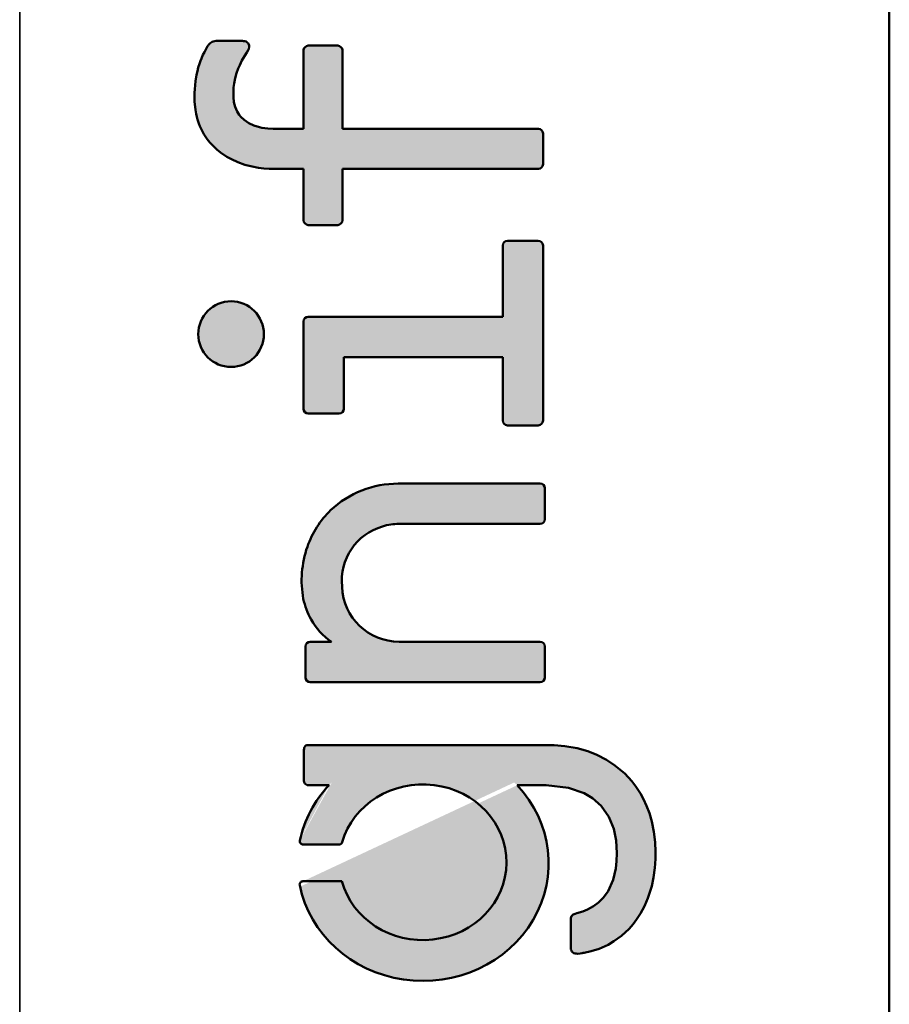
# Model space of a CAD drawing. Header units: millimetres. Extents: x 0 to 841, y 0 to 590.
# Tile 4 of 22: x 0 to 20, y 234 to 256. Entities that reach past the tile are written whole.
import ezdxf

# ---------------------------------------------------------------- set-up
doc = ezdxf.new("R2010")
doc.units = ezdxf.units.MM
doc.layers.get('0').update_dxf_attribs({"lineweight": 25})
doc.layers.add('Hatch', color=7, linetype='Continuous', lineweight=9, true_color=0x1e1e47)
doc.layers.add('Sketch Geometry(ISO)', color=7, linetype='Continuous', lineweight=50)

# ---------------------------------------------------------------- blocks, each defined once
blk = doc.blocks.new('Borders A1')
at = {"layer": 'Hatch'}
h = blk.add_hatch(color=256, dxfattribs=at)
edge = h.paths.add_edge_path()
edge.add_line((6.867011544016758, 252.901149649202), (6.184751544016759, 252.901149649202))
edge.add_line((6.184751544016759, 252.901149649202), (6.14147673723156, 252.90157602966))
edge.add_line((6.14147673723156, 252.90157602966), (6.093137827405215, 252.90305941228))
edge.add_line((6.093137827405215, 252.90305941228), (5.973057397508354, 252.9113551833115))
edge.add_line((5.973057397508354, 252.9113551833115), (5.857059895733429, 252.9257015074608))
edge.add_line((5.85705989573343, 252.9257015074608), (5.711881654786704, 252.9527645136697))
edge.add_line((5.711881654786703, 252.9527645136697), (5.548963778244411, 252.9960617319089))
edge.add_line((5.548963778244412, 252.9960617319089), (5.393660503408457, 253.0515466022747))
edge.add_line((5.393660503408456, 253.0515466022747), (5.251223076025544, 253.116591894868))
edge.add_line((5.251223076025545, 253.116591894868), (5.147482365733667, 253.1740457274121))
edge.add_line((5.147482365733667, 253.1740457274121), (5.005241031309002, 253.2698270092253))
edge.add_line((5.005241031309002, 253.2698270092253), (4.919154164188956, 253.3397143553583))
edge.add_line((4.919154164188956, 253.3397143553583), (4.83862417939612, 253.415551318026))
edge.add_line((4.83862417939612, 253.415551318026), (4.765226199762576, 253.4959196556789))
edge.add_line((4.765226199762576, 253.4959196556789), (4.706397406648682, 253.5704098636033))
edge.add_line((4.706397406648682, 253.5704098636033), (4.646818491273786, 253.6581041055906))
edge.add_line((4.646818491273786, 253.6581041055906), (4.631852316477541, 253.6825992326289))
edge.add_line((4.63185231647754, 253.6825992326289), (4.607751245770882, 253.7246129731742))
edge.add_line((4.607751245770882, 253.7246129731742), (4.585045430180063, 253.7675798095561))
edge.add_line((4.585045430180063, 253.7675798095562), (4.56355243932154, 253.8119180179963))
edge.add_line((4.56355243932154, 253.8119180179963), (4.542176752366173, 253.8603881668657))
edge.add_line((4.542176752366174, 253.8603881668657), (4.517928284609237, 253.9222052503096))
edge.add_line((4.517928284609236, 253.9222052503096), (4.502620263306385, 253.9661610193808))
edge.add_line((4.502620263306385, 253.9661610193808), (4.489182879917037, 254.0089392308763))
edge.add_line((4.489182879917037, 254.0089392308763), (4.473323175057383, 254.0662661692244))
edge.add_line((4.473323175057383, 254.0662661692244), (4.45649320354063, 254.1392479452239))
edge.add_line((4.456493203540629, 254.1392479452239), (4.448712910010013, 254.1796346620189))
edge.add_line((4.448712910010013, 254.1796346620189), (4.441163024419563, 254.2253472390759))
edge.add_line((4.441163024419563, 254.225347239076), (4.432305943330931, 254.2932461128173))
edge.add_line((4.432305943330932, 254.2932461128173), (4.427406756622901, 254.3444690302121))
edge.add_line((4.427406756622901, 254.3444690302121), (4.423265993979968, 254.41007900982))
edge.add_line((4.423265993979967, 254.41007900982), (4.421379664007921, 254.5239228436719))
edge.add_line((4.421379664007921, 254.5239228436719), (4.422977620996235, 254.6088814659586))
edge.add_line((4.422977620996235, 254.6088814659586), (4.426700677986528, 254.692351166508))
edge.add_line((4.426700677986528, 254.692351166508), (4.43334220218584, 254.7814630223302))
edge.add_line((4.43334220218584, 254.7814630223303), (4.442533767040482, 254.866201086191))
edge.add_line((4.442533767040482, 254.866201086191), (4.466152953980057, 255.0134084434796))
edge.add_line((4.466152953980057, 255.0134084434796), (4.483913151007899, 255.0947937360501))
edge.add_line((4.483913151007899, 255.0947937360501), (4.505218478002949, 255.1756097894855))
edge.add_line((4.505218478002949, 255.1756097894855), (4.529862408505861, 255.254745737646))
edge.add_line((4.52986240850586, 255.254745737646), (4.554697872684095, 255.3241226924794))
edge.add_line((4.554697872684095, 255.3241226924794), (4.575412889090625, 255.3762675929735))
edge.add_line((4.575412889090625, 255.3762675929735), (4.610462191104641, 255.4558197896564))
edge.add_line((4.610462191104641, 255.4558197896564), (4.640767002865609, 255.5179946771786))
edge.add_line((4.640767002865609, 255.5179946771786), (4.665641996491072, 255.5655209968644))
edge.add_line((4.665641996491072, 255.5655209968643), (4.69891741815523, 255.6251619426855))
edge.add_line((4.698917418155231, 255.6251619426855), (4.71472050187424, 255.6521633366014))
edge.add_line((4.714720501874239, 255.6521633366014), (4.725364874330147, 255.6687508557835))
edge.add_line((4.725364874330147, 255.6687508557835), (4.737414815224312, 255.684571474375))
edge.add_line((4.737414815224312, 255.684571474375), (4.753885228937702, 255.7038645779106))
edge.add_line((4.753885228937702, 255.7038645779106), (4.772697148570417, 255.7223181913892))
edge.add_line((4.772697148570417, 255.7223181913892), (4.791996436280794, 255.7372280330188))
edge.add_line((4.791996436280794, 255.7372280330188), (4.813631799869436, 255.7495012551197))
edge.add_line((4.813631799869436, 255.7495012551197), (4.841753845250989, 255.7597747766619))
edge.add_line((4.841753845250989, 255.7597747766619), (4.90242269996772, 255.7685088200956))
edge.add_line((4.90242269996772, 255.7685088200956), (4.939331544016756, 255.769359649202))
edge.add_line((4.939331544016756, 255.769359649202), (5.494001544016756, 255.769359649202))
edge.add_line((5.494001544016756, 255.769359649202), (5.522160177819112, 255.7677191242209))
edge.add_line((5.522160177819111, 255.7677191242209), (5.549321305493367, 255.7625827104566))
edge.add_line((5.549321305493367, 255.7625827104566), (5.575050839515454, 255.7535486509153))
edge.add_line((5.575050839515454, 255.7535486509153), (5.602581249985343, 255.7372129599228))
edge.add_line((5.602581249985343, 255.7372129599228), (5.621856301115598, 255.7184667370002))
edge.add_line((5.621856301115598, 255.7184667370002), (5.632482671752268, 255.7026209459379))
edge.add_line((5.632482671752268, 255.7026209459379), (5.644050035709, 255.6690888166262))
edge.add_line((5.644050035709, 255.6690888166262), (5.645521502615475, 255.6346726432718))
edge.add_line((5.645521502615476, 255.6346726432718), (5.638927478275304, 255.5944741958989))
edge.add_line((5.638927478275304, 255.5944741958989), (5.626988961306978, 255.566247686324))
edge.add_line((5.626988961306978, 255.566247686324), (5.593876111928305, 255.5140606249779))
edge.add_line((5.593876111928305, 255.5140606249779), (5.538706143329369, 255.4252171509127))
edge.add_line((5.538706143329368, 255.4252171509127), (5.483202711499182, 255.32775287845))
edge.add_line((5.483202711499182, 255.32775287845), (5.433937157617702, 255.2303757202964))
edge.add_line((5.433937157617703, 255.2303757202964), (5.400278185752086, 255.1542323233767))
edge.add_line((5.400278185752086, 255.1542323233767), (5.359948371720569, 255.0446483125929))
edge.add_line((5.359948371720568, 255.0446483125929), (5.328724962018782, 254.9319864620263))
edge.add_line((5.328724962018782, 254.9319864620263), (5.307312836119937, 254.8182585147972))
edge.add_line((5.307312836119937, 254.8182585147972), (5.296637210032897, 254.7257166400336))
edge.add_line((5.296637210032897, 254.7257166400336), (5.291926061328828, 254.6525774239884))
edge.add_line((5.291926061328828, 254.6525774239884), (5.291222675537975, 254.5111502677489))
edge.add_line((5.291222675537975, 254.5111502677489), (5.303896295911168, 254.4001222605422))
edge.add_line((5.303896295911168, 254.4001222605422), (5.332584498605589, 254.2896203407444))
edge.add_line((5.33258449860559, 254.2896203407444), (5.375009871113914, 254.1918988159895))
edge.add_line((5.375009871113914, 254.1918988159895), (5.424574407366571, 254.1131871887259))
edge.add_line((5.424574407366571, 254.1131871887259), (5.462131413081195, 254.0669158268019))
edge.add_line((5.462131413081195, 254.0669158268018), (5.530031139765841, 254.0011629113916))
edge.add_line((5.530031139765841, 254.0011629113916), (5.640635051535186, 253.9252031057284))
edge.add_line((5.640635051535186, 253.9252031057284), (5.749356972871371, 253.8745396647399))
edge.add_line((5.749356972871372, 253.8745396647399), (5.875380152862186, 253.8359627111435))
edge.add_line((5.875380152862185, 253.8359627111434), (5.930622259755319, 253.824347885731))
edge.add_line((5.930622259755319, 253.824347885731), (5.994476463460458, 253.8143000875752))
edge.add_line((5.994476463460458, 253.8143000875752), (6.063739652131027, 253.8070589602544))
edge.add_line((6.063739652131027, 253.8070589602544), (6.184751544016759, 253.802409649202))
edge.add_line((6.184751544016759, 253.802409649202), (6.867011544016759, 253.802409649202))
edge.add_line((6.867011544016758, 253.802409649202), (6.867011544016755, 255.559539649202))
edge.add_arc((6.972011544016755, 255.559539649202), 0.105, 90, 180, ccw=False)
edge.add_line((6.972011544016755, 255.664539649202), (7.63069154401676, 255.664539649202))
edge.add_arc((7.63069154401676, 255.559539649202), 0.105, 0, 90, ccw=False)
edge.add_line((7.735691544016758, 255.559539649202), (7.735691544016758, 253.802409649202))
edge.add_line((7.735691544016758, 253.802409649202), (12.12985154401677, 253.802409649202))
edge.add_arc((12.12985154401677, 253.697409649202), 0.105, 0, 90, ccw=False)
edge.add_line((12.23485154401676, 253.697409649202), (12.23485154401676, 253.006149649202))
edge.add_arc((12.12985154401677, 253.006149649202), 0.105, -90, 0, ccw=False)
edge.add_line((12.12985154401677, 252.901149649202), (7.735691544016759, 252.901149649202))
edge.add_line((7.735691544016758, 252.901149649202), (7.735691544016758, 251.749659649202))
edge.add_arc((7.630691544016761, 251.749659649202), 0.105, -90, 0, ccw=False)
edge.add_line((7.630691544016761, 251.644659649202), (6.972011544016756, 251.644659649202))
edge.add_arc((6.972011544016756, 251.749659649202), 0.105, 180, 270, ccw=False)
edge.add_line((6.867011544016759, 251.749659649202), (6.867011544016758, 252.901149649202))
h = blk.add_hatch(color=256, dxfattribs=at)
edge = h.paths.add_edge_path()
edge.add_line((11.33095154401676, 249.589509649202), (11.33095154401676, 251.186199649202))
edge.add_arc((11.43595154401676, 251.186199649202), 0.105, 90, 180, ccw=False)
edge.add_line((11.43595154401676, 251.291199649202), (12.12976154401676, 251.291199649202))
edge.add_arc((12.12976154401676, 251.186199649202), 0.105, 0, 90, ccw=False)
edge.add_line((12.23476154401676, 251.186199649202), (12.23476154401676, 247.259589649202))
edge.add_arc((12.12976154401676, 247.259589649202), 0.105, -90, 0, ccw=False)
edge.add_line((12.12976154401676, 247.154589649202), (11.43595154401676, 247.154589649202))
edge.add_arc((11.43595154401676, 247.259589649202), 0.105, 180, 270, ccw=False)
edge.add_line((11.33095154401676, 247.259589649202), (11.33095154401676, 248.686059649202))
edge.add_line((11.33095154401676, 248.686059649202), (7.77151154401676, 248.686059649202))
edge.add_line((7.771511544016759, 248.686059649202), (7.771511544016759, 247.5261996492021))
edge.add_arc((7.66651154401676, 247.526199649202), 0.105, -90, 0, ccw=False)
edge.add_line((7.66651154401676, 247.421199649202), (6.971921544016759, 247.421199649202))
edge.add_arc((6.971921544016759, 247.526199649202), 0.105, 180, 270, ccw=False)
edge.add_line((6.866921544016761, 247.526199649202), (6.866921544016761, 249.484509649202))
edge.add_arc((6.971921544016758, 249.484509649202), 0.105, 90, 180, ccw=False)
edge.add_line((6.971921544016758, 249.589509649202), (11.33095154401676, 249.589509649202))
h = blk.add_hatch(color=256, dxfattribs=at)
edge = h.paths.add_edge_path()
edge.add_arc((5.239451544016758, 249.1986396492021), 0.7353899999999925, 0, 360)
h = blk.add_hatch(color=256, dxfattribs=at)
edge = h.paths.add_edge_path()
edge.add_arc((9.111119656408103, 243.6778709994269), 2.288710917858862, 160.7164938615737, 190.4150646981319)
edge.add_arc((8.525434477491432, 243.6266613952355), 1.704322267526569, 192.2816258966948, 208.9055647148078)
edge.add_arc((8.319933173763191, 243.5219992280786), 1.473852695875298, 209.2052728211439, 235.7118934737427)
edge.add_line((7.489631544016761, 242.304279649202), (7.015631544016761, 242.304279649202))
edge.add_arc((7.015631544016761, 242.199279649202), 0.105, 90, 180)
edge.add_line((6.910631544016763, 242.199279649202), (6.910631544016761, 241.5066696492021))
edge.add_arc((7.015631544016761, 241.5066696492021), 0.105, 180, 270)
edge.add_line((7.015631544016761, 241.4016696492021), (12.17359154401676, 241.4016696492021))
edge.add_arc((12.17359154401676, 241.5066696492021), 0.105, 270, 360)
edge.add_line((12.27859154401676, 241.5066696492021), (12.27859154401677, 242.199279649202))
edge.add_arc((12.17359154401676, 242.199279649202), 0.105, 0, 90.00000000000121)
edge.add_line((12.17359154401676, 242.304279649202), (9.006731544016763, 242.304279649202))
edge.add_arc((9.008975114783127, 243.5862835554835), 1.282005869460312, 182.3916000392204, 269.899729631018, ccw=False)
edge.add_arc((7.623177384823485, 243.5284049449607), 0.105, 2.391600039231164, 5.912483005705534)
edge.add_arc((8.990999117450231, 243.6700567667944), 1.270136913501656, 106.1557240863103, 185.9124830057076, ccw=False)
edge.add_arc((8.9986743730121, 243.7159328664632), 1.228373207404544, 89.62418164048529, 107.0950348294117, ccw=False)
edge.add_line((9.006731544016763, 244.944279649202), (12.17359154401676, 244.944279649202))
edge.add_arc((12.17359154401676, 245.049279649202), 0.105, 270, 360)
edge.add_line((12.27859154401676, 245.049279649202), (12.27859154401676, 245.744169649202))
edge.add_arc((12.17359154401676, 245.744169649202), 0.105, 0, 90)
edge.add_line((12.17359154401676, 245.8491696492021), (8.990141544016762, 245.848599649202))
edge.add_arc((8.977891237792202, 243.6447994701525), 2.203834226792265, 89.6815121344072, 133.1006254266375)
edge.add_arc((9.002773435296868, 243.7054770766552), 2.177348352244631, 134.669894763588, 160.460630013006)
h = blk.add_hatch(color=256, dxfattribs=at)
edge = h.paths.add_edge_path()
edge.add_line((14.41747605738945, 236.2129144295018), (14.32922613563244, 236.0774678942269))
edge.add_line((14.32922613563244, 236.0774678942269), (14.25453299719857, 235.9788823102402))
edge.add_line((14.25453299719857, 235.9788823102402), (14.1629266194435, 235.8736584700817))
edge.add_line((14.1629266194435, 235.8736584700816), (13.99637497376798, 235.7167216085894))
edge.add_line((13.99637497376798, 235.7167216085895), (13.82587365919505, 235.5914979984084))
edge.add_line((13.82587365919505, 235.5914979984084), (13.69319910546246, 235.5137763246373))
edge.add_line((13.69319910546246, 235.5137763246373), (13.49233607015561, 235.4232456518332))
edge.add_line((13.49233607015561, 235.4232456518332), (13.3176508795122, 235.3672969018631))
edge.add_line((13.3176508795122, 235.3672969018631), (13.15448208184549, 235.3317885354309))
edge.add_line((13.15448208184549, 235.3317885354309), (13.13855915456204, 235.3291276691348))
edge.add_line((13.13855915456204, 235.3291276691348), (13.10998895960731, 235.3246980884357))
edge.add_line((13.10998895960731, 235.3246980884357), (13.0685160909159, 235.3190441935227))
edge.add_line((13.0685160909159, 235.3190441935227), (13.01191154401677, 235.312779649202))
edge.add_line((13.01191154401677, 235.312779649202), (12.98054825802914, 235.3144801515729))
edge.add_line((12.98054825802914, 235.3144801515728), (12.95461405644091, 235.3192002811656))
edge.add_line((12.9546140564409, 235.3192002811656), (12.92765785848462, 235.328711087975))
edge.add_line((12.92765785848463, 235.3287110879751), (12.89603332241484, 235.3500014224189))
edge.add_line((12.89603332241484, 235.3500014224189), (12.88293861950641, 235.3648114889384))
edge.add_line((12.88293861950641, 235.3648114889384), (12.87132362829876, 235.3841966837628))
edge.add_line((12.87132362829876, 235.3841966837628), (12.86169960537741, 235.4109212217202))
edge.add_line((12.86169960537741, 235.4109212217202), (12.85765644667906, 235.4317162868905))
edge.add_line((12.85765644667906, 235.4317162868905), (12.85626226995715, 235.4448999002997))
edge.add_line((12.85626226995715, 235.4448999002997), (12.85555154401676, 235.464279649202))
edge.add_line((12.85555154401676, 235.464279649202), (12.85580331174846, 236.0825935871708))
edge.add_line((12.85580331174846, 236.0825935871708), (12.85960324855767, 236.1136355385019))
edge.add_line((12.85960324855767, 236.1136355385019), (12.86447384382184, 236.1311488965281))
edge.add_line((12.86447384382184, 236.1311488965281), (12.87635005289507, 236.1555256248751))
edge.add_line((12.87635005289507, 236.1555256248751), (12.89241545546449, 236.1747158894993))
edge.add_line((12.89241545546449, 236.1747158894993), (12.91460019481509, 236.1911832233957))
edge.add_line((12.91460019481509, 236.1911832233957), (12.95513223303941, 236.2091302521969))
edge.add_line((12.95513223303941, 236.2091302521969), (12.99442154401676, 236.221089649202))
edge.add_line((12.99442154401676, 236.221089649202), (13.13053660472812, 236.2628077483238))
edge.add_line((13.13053660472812, 236.2628077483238), (13.23323215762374, 236.3051346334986))
edge.add_line((13.23323215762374, 236.3051346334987), (13.36522878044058, 236.3773350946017))
edge.add_line((13.36522878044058, 236.3773350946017), (13.4814097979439, 236.4632806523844))
edge.add_line((13.4814097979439, 236.4632806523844), (13.59001812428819, 236.5714326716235))
edge.add_line((13.59001812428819, 236.5714326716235), (13.69449753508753, 236.7163370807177))
edge.add_line((13.69449753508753, 236.7163370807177), (13.80877097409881, 236.9711193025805))
edge.add_line((13.80877097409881, 236.9711193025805), (13.86761502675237, 237.2248835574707))
edge.add_line((13.86761502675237, 237.2248835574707), (13.88566655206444, 237.3886844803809))
edge.add_line((13.88566655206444, 237.3886844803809), (13.89169154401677, 237.564099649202))
edge.add_line((13.89169154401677, 237.564099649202), (13.8743601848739, 237.8475636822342))
edge.add_line((13.8743601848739, 237.8475636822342), (13.82000438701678, 238.1131163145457))
edge.add_line((13.82000438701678, 238.1131163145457), (13.71407608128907, 238.3778662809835))
edge.add_line((13.71407608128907, 238.3778662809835), (13.54018202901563, 238.6269596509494))
edge.add_line((13.54018202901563, 238.6269596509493), (13.34621366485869, 238.7983659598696))
edge.add_line((13.34621366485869, 238.7983659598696), (13.16065220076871, 238.9075178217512))
edge.add_line((13.16065220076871, 238.9075178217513), (12.80881817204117, 239.0278535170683))
edge.add_line((12.80881817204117, 239.0278535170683), (12.302146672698, 239.0879796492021))
edge.add_line((12.302146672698, 239.0879796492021), (11.65389578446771, 239.0879796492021))
edge.add_ellipse((9.545008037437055, 237.3404449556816), major_axis=(2.816230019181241, -2.326058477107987e-05), ratio=0.9362745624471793, start_angle=190.800235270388, end_angle=401.51099902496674, ccw=False)
edge.add_arc((6.852149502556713, 236.861349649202), 0.075, 90.00000000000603, 191.515817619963, ccw=False)
edge.add_line((6.852149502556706, 236.936349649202), (7.726078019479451, 236.9363496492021))
edge.add_ellipse((9.542207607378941, 237.363312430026), major_axis=(1.873193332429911, -0.003006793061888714), ratio=0.9313677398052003, start_angle=194.2645703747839, end_angle=525.1331202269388)
edge.add_arc((7.660344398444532, 237.834519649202), 0.07500000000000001, 270, 343.99929904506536, ccw=False)
edge.add_line((7.660344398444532, 237.759519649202), (6.85524971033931, 237.759519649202))
edge.add_arc((6.85524971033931, 237.834519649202), 0.07500000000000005, 168.1210357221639, 270.0000000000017, ccw=False)
edge.add_ellipse((9.545008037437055, 237.3404449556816), major_axis=(2.816230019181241, -2.326058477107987e-05), ratio=0.9362745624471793, start_angle=138.4900118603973, end_angle=168.8589170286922, ccw=False)
edge.add_line((7.436116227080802, 239.0879796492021), (6.978881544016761, 239.0879796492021))
edge.add_line((6.978881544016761, 239.0879796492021), (6.965250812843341, 239.088859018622))
edge.add_line((6.965250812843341, 239.088859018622), (6.946076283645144, 239.0932258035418))
edge.add_line((6.946076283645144, 239.0932258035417), (6.923633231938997, 239.1037518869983))
edge.add_line((6.923633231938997, 239.1037518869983), (6.905065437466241, 239.1185132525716))
edge.add_line((6.905065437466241, 239.1185132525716), (6.897723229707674, 239.126663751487))
edge.add_line((6.897723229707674, 239.126663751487), (6.885744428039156, 239.1451360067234))
edge.add_line((6.885744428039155, 239.1451360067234), (6.879251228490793, 239.1611027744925))
edge.add_line((6.879251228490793, 239.1611027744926), (6.874812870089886, 239.1843191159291))
edge.add_line((6.874812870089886, 239.1843191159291), (6.874511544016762, 239.192319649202))
edge.add_line((6.874511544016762, 239.192319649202), (6.874550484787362, 239.8660769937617))
edge.add_line((6.874550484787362, 239.8660769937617), (6.874550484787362, 239.8852231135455))
edge.add_line((6.874550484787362, 239.8852231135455), (6.876272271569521, 239.9076527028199))
edge.add_line((6.876272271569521, 239.9076527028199), (6.880145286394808, 239.9260420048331))
edge.add_line((6.880145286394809, 239.9260420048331), (6.887008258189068, 239.9437556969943))
edge.add_line((6.887008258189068, 239.9437556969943), (6.899556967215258, 239.9621049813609))
edge.add_line((6.899556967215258, 239.9621049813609), (6.917727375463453, 239.9766929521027))
edge.add_line((6.917727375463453, 239.9766929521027), (6.938819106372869, 239.9855529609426))
edge.add_line((6.93881910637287, 239.9855529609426), (6.954759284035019, 239.9889582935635))
edge.add_line((6.954759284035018, 239.9889582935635), (6.971249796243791, 239.9904675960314))
edge.add_line((6.971249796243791, 239.9904675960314), (6.97591576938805, 239.9905972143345))
edge.add_line((6.975915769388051, 239.9905972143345), (6.978881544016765, 239.990619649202))
edge.add_line((6.978881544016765, 239.990619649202), (12.34810154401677, 239.990619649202))
edge.add_line((12.34810154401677, 239.990619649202), (12.48347133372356, 239.9877130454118))
edge.add_line((12.48347133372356, 239.9877130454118), (12.72477750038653, 239.9674158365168))
edge.add_line((12.72477750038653, 239.9674158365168), (12.99889086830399, 239.9185580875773))
edge.add_line((12.99889086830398, 239.9185580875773), (13.2397731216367, 239.8498020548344))
edge.add_line((13.2397731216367, 239.8498020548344), (13.44104031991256, 239.7707844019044))
edge.add_line((13.44104031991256, 239.7707844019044), (13.65672879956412, 239.6601549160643))
edge.add_line((13.65672879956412, 239.6601549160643), (13.84754203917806, 239.5349264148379))
edge.add_line((13.84754203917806, 239.5349264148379), (14.06658945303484, 239.3499218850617))
edge.add_line((14.06658945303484, 239.3499218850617), (14.22420016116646, 239.1795571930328))
edge.add_line((14.22420016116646, 239.1795571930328), (14.31450105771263, 239.0624705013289))
edge.add_line((14.31450105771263, 239.0624705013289), (14.41698835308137, 238.9057786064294))
edge.add_line((14.41698835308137, 238.9057786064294), (14.4867664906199, 238.7792420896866))
edge.add_line((14.4867664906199, 238.7792420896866), (14.55686248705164, 238.6286016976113))
edge.add_line((14.55686248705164, 238.6286016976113), (14.61982178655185, 238.4625575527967))
edge.add_line((14.61982178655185, 238.4625575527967), (14.6745924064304, 238.2769549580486))
edge.add_line((14.6745924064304, 238.2769549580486), (14.72289137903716, 238.0434040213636))
edge.add_line((14.72289137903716, 238.0434040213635), (14.75032997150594, 237.8154247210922))
edge.add_line((14.75032997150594, 237.8154247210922), (14.76015176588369, 237.5963154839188))
edge.add_line((14.76015176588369, 237.5963154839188), (14.75811116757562, 237.4440763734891))
edge.add_line((14.75811116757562, 237.4440763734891), (14.75144125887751, 237.3247257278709))
edge.add_line((14.75144125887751, 237.3247257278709), (14.74346126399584, 237.2359232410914))
edge.add_line((14.74346126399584, 237.2359232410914), (14.71315908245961, 237.022749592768))
edge.add_line((14.71315908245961, 237.022749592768), (14.67112991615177, 236.8302502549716))
edge.add_line((14.67112991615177, 236.8302502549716), (14.58425224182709, 236.5574863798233))
edge.add_line((14.58425224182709, 236.5574863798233), (14.50752762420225, 236.3801003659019))
edge.add_line((14.50752762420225, 236.3801003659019), (14.41747605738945, 236.2129144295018))
at = {"layer": 'Sketch Geometry(ISO)', "color": 7, "linetype": 'Continuous', "lineweight": 35}
blk.add_line((0.4999999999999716, 590.0260129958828), (0.5, 0.4999999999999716), dxfattribs=at)
at = {"layer": 'Sketch Geometry(ISO)', "color": 1, "linetype": 'Continuous', "lineweight": 50, "true_color": 0xff0000}
blk.add_line((20, 584), (20, 10), dxfattribs=at)
at = {"layer": 'Sketch Geometry(ISO)'}
for p, q in [((4.841753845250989, 255.7597747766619), (4.813631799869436, 255.7495012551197)), ((4.90242269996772, 255.7685088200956), (4.841753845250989, 255.7597747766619)), ((4.939331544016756, 255.769359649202), (4.90242269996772, 255.7685088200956)), ((5.494001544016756, 255.769359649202), (4.939331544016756, 255.769359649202)), ((5.522160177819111, 255.7677191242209), (5.494001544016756, 255.769359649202)), ((5.549321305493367, 255.7625827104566), (5.522160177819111, 255.7677191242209)), ((5.575050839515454, 255.7535486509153), (5.549321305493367, 255.7625827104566)), ((4.665641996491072, 255.5655209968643), (4.640767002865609, 255.5179946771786)), ((4.698917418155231, 255.6251619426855), (4.665641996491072, 255.5655209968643)), ((4.714720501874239, 255.6521633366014), (4.698917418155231, 255.6251619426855)), ((4.725364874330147, 255.6687508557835), (4.714720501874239, 255.6521633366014)), ((4.737414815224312, 255.684571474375), (4.725364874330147, 255.6687508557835)), ((4.753885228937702, 255.7038645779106), (4.737414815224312, 255.684571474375)), ((4.772697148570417, 255.7223181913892), (4.753885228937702, 255.7038645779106)), ((4.791996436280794, 255.7372280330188), (4.772697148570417, 255.7223181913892)), ((4.813631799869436, 255.7495012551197), (4.791996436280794, 255.7372280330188)), ((5.602581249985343, 255.7372129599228), (5.575050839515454, 255.7535486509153)), ((5.593876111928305, 255.5140606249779), (5.626988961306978, 255.566247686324)), ((5.621856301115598, 255.7184667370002), (5.602581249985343, 255.7372129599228)), ((5.632482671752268, 255.7026209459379), (5.621856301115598, 255.7184667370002)), ((5.626988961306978, 255.566247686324), (5.638927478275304, 255.5944741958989)), ((5.644050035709, 255.6690888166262), (5.632482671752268, 255.7026209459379)), ((5.638927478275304, 255.5944741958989), (5.645521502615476, 255.6346726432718)), ((5.645521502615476, 255.6346726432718), (5.644050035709, 255.6690888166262)), ((6.867011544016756, 255.559539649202), (6.867011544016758, 253.802409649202)), ((7.63069154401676, 255.664539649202), (6.972011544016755, 255.664539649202)), ((7.735691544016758, 253.802409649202), (7.735691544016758, 255.559539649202)), ((4.554697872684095, 255.3241226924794), (4.52986240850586, 255.254745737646)), ((4.575412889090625, 255.3762675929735), (4.554697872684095, 255.3241226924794)), ((4.610462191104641, 255.4558197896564), (4.575412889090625, 255.3762675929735)), ((4.640767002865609, 255.5179946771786), (4.610462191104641, 255.4558197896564)), ((5.433937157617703, 255.2303757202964), (5.483202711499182, 255.32775287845)), ((5.483202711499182, 255.32775287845), (5.538706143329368, 255.4252171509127)), ((5.538706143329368, 255.4252171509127), (5.593876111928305, 255.5140606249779)), ((4.483913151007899, 255.0947937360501), (4.466152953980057, 255.0134084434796)), ((4.505218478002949, 255.1756097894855), (4.483913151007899, 255.0947937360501)), ((4.52986240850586, 255.254745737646), (4.505218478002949, 255.1756097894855)), ((5.359948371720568, 255.0446483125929), (5.400278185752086, 255.1542323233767)), ((5.400278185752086, 255.1542323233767), (5.433937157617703, 255.2303757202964)), ((4.466152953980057, 255.0134084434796), (4.442533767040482, 254.866201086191)), ((5.307312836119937, 254.8182585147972), (5.328724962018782, 254.9319864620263)), ((5.328724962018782, 254.9319864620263), (5.359948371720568, 255.0446483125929)), ((4.426700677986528, 254.692351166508), (4.422977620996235, 254.6088814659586)), ((4.43334220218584, 254.7814630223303), (4.426700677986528, 254.692351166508)), ((4.442533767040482, 254.866201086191), (4.43334220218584, 254.7814630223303)), ((5.291222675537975, 254.5111502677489), (5.291926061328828, 254.6525774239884)), ((5.291926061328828, 254.6525774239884), (5.296637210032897, 254.7257166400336)), ((5.296637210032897, 254.7257166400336), (5.307312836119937, 254.8182585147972)), ((4.422977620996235, 254.6088814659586), (4.421379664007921, 254.5239228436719)), ((4.421379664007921, 254.5239228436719), (4.423265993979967, 254.41007900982)), ((5.303896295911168, 254.4001222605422), (5.291222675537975, 254.5111502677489)), ((4.423265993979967, 254.41007900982), (4.427406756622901, 254.3444690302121)), ((4.427406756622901, 254.3444690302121), (4.432305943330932, 254.2932461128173)), ((4.432305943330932, 254.2932461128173), (4.441163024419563, 254.225347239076)), ((4.441163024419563, 254.225347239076), (4.448712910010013, 254.1796346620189)), ((5.33258449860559, 254.2896203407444), (5.303896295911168, 254.4001222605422)), ((5.375009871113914, 254.1918988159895), (5.33258449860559, 254.2896203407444)), ((4.448712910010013, 254.1796346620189), (4.456493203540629, 254.1392479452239)), ((4.456493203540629, 254.1392479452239), (4.473323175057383, 254.0662661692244)), ((4.473323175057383, 254.0662661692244), (4.489182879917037, 254.0089392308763)), ((4.489182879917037, 254.0089392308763), (4.502620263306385, 253.9661610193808)), ((5.424574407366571, 254.1131871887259), (5.375009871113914, 254.1918988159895)), ((5.462131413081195, 254.0669158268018), (5.424574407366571, 254.1131871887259)), ((5.530031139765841, 254.0011629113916), (5.462131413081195, 254.0669158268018)), ((5.640635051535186, 253.9252031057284), (5.530031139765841, 254.0011629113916)), ((4.502620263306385, 253.9661610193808), (4.517928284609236, 253.9222052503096)), ((4.517928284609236, 253.9222052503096), (4.542176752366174, 253.8603881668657)), ((4.542176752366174, 253.8603881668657), (4.56355243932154, 253.8119180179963)), ((4.56355243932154, 253.8119180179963), (4.585045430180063, 253.7675798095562)), ((5.749356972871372, 253.8745396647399), (5.640635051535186, 253.9252031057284)), ((5.875380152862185, 253.8359627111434), (5.749356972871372, 253.8745396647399)), ((5.930622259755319, 253.824347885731), (5.875380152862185, 253.8359627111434)), ((5.994476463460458, 253.8143000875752), (5.930622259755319, 253.824347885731)), ((6.063739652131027, 253.8070589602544), (5.994476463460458, 253.8143000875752)), ((6.184751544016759, 253.802409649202), (6.063739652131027, 253.8070589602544)), ((6.867011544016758, 253.802409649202), (6.184751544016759, 253.802409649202)), ((12.12985154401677, 253.802409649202), (7.735691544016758, 253.802409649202)), ((4.585045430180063, 253.7675798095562), (4.607751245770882, 253.7246129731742)), ((4.607751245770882, 253.7246129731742), (4.63185231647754, 253.6825992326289)), ((4.63185231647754, 253.6825992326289), (4.646818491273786, 253.6581041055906)), ((4.646818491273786, 253.6581041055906), (4.706397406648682, 253.5704098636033)), ((4.706397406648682, 253.5704098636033), (4.765226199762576, 253.4959196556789)), ((12.23485154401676, 253.006149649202), (12.23485154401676, 253.697409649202)), ((4.765226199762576, 253.4959196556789), (4.83862417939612, 253.415551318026)), ((4.83862417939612, 253.415551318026), (4.919154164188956, 253.3397143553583)), ((4.919154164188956, 253.3397143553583), (5.005241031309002, 253.2698270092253)), ((5.005241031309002, 253.2698270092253), (5.147482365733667, 253.1740457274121)), ((5.147482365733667, 253.1740457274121), (5.251223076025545, 253.116591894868)), ((5.251223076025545, 253.116591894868), (5.393660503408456, 253.0515466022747)), ((5.393660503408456, 253.0515466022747), (5.548963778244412, 252.9960617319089)), ((5.548963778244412, 252.9960617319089), (5.711881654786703, 252.9527645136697)), ((5.711881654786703, 252.9527645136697), (5.85705989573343, 252.9257015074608)), ((5.85705989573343, 252.9257015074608), (5.973057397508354, 252.9113551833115)), ((5.973057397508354, 252.9113551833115), (6.093137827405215, 252.90305941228)), ((6.093137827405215, 252.90305941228), (6.14147673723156, 252.90157602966)), ((6.14147673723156, 252.90157602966), (6.184751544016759, 252.901149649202)), ((6.184751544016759, 252.901149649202), (6.867011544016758, 252.901149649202)), ((6.867011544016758, 252.901149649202), (6.867011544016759, 251.749659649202)), ((7.735691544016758, 251.749659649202), (7.735691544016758, 252.901149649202)), ((7.735691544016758, 252.901149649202), (12.12985154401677, 252.901149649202)), ((6.972011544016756, 251.644659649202), (7.630691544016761, 251.644659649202)), ((11.33095154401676, 251.186199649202), (11.33095154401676, 249.589509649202)), ((12.12976154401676, 251.291199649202), (11.43595154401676, 251.291199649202)), ((12.23476154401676, 247.259589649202), (12.23476154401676, 251.186199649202)), ((11.33095154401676, 249.589509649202), (6.971921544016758, 249.589509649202)), ((6.866921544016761, 249.484509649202), (6.866921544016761, 247.526199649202)), ((7.771511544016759, 247.526199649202), (7.771511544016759, 248.686059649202)), ((7.771511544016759, 248.686059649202), (11.33095154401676, 248.686059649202)), ((11.33095154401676, 248.686059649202), (11.33095154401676, 247.259589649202)), ((6.971921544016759, 247.421199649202), (7.66651154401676, 247.421199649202)), ((11.43595154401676, 247.154589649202), (12.12976154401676, 247.154589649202)), ((12.17359154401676, 245.8491696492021), (8.990141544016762, 245.848599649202)), ((12.27859154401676, 245.049279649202), (12.27859154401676, 245.744169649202)), ((9.006731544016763, 244.944279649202), (12.17359154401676, 244.944279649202)), ((7.489631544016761, 242.304279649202), (7.015631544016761, 242.304279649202)), ((12.17359154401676, 242.304279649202), (9.006731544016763, 242.304279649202)), ((6.910631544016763, 242.199279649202), (6.910631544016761, 241.5066696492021)), ((12.27859154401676, 241.5066696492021), (12.27859154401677, 242.199279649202)), ((7.015631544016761, 241.4016696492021), (12.17359154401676, 241.4016696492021)), ((6.876272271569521, 239.9076527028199), (6.874550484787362, 239.8852231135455)), ((6.874550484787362, 239.8852231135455), (6.874550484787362, 239.8660769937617)), ((6.880145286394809, 239.9260420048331), (6.876272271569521, 239.9076527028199)), ((6.887008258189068, 239.9437556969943), (6.880145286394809, 239.9260420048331)), ((6.899556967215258, 239.9621049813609), (6.887008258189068, 239.9437556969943)), ((6.917727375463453, 239.9766929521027), (6.899556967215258, 239.9621049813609)), ((6.93881910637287, 239.9855529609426), (6.917727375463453, 239.9766929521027)), ((6.954759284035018, 239.9889582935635), (6.93881910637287, 239.9855529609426)), ((6.971249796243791, 239.9904675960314), (6.954759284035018, 239.9889582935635)), ((6.975915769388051, 239.9905972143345), (6.971249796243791, 239.9904675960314)), ((6.978881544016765, 239.990619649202), (6.975915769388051, 239.9905972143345)), ((12.34810154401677, 239.990619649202), (6.978881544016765, 239.990619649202)), ((12.48347133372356, 239.9877130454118), (12.34810154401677, 239.990619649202)), ((12.72477750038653, 239.9674158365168), (12.48347133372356, 239.9877130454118)), ((12.99889086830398, 239.9185580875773), (12.72477750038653, 239.9674158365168)), ((13.2397731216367, 239.8498020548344), (12.99889086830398, 239.9185580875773)), ((6.874550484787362, 239.8660769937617), (6.874511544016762, 239.192319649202)), ((13.44104031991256, 239.7707844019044), (13.2397731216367, 239.8498020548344)), ((13.65672879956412, 239.6601549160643), (13.44104031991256, 239.7707844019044)), ((13.84754203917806, 239.5349264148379), (13.65672879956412, 239.6601549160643)), ((14.06658945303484, 239.3499218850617), (13.84754203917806, 239.5349264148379)), ((14.22420016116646, 239.1795571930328), (14.06658945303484, 239.3499218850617)), ((6.874511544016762, 239.192319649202), (6.874812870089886, 239.1843191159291)), ((6.874812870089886, 239.1843191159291), (6.879251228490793, 239.1611027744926)), ((6.879251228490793, 239.1611027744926), (6.885744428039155, 239.1451360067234)), ((6.885744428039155, 239.1451360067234), (6.897723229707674, 239.126663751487)), ((6.897723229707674, 239.126663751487), (6.905065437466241, 239.1185132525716)), ((6.905065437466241, 239.1185132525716), (6.923633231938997, 239.1037518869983)), ((6.923633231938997, 239.1037518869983), (6.946076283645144, 239.0932258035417)), ((6.946076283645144, 239.0932258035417), (6.965250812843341, 239.088859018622)), ((6.965250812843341, 239.088859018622), (6.978881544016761, 239.0879796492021)), ((6.978881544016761, 239.0879796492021), (7.436116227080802, 239.0879796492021)), ((11.65389578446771, 239.0879796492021), (12.302146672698, 239.0879796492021)), ((12.302146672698, 239.0879796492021), (12.80881817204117, 239.0278535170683)), ((12.80881817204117, 239.0278535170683), (13.16065220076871, 238.9075178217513)), ((14.31450105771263, 239.0624705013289), (14.22420016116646, 239.1795571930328)), ((14.41698835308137, 238.9057786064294), (14.31450105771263, 239.0624705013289)), ((13.16065220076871, 238.9075178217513), (13.34621366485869, 238.7983659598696)), ((13.34621366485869, 238.7983659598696), (13.54018202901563, 238.6269596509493)), ((14.4867664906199, 238.7792420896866), (14.41698835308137, 238.9057786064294)), ((14.55686248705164, 238.6286016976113), (14.4867664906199, 238.7792420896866)), ((13.54018202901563, 238.6269596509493), (13.71407608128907, 238.3778662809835)), ((14.61982178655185, 238.4625575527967), (14.55686248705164, 238.6286016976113)), ((13.71407608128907, 238.3778662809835), (13.82000438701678, 238.1131163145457)), ((14.6745924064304, 238.2769549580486), (14.61982178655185, 238.4625575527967)), ((13.82000438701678, 238.1131163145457), (13.8743601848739, 237.8475636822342)), ((14.72289137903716, 238.0434040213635), (14.6745924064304, 238.2769549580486)), ((14.75032997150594, 237.8154247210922), (14.72289137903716, 238.0434040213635)), ((6.85524971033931, 237.759519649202), (7.660344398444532, 237.759519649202)), ((13.8743601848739, 237.8475636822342), (13.89169154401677, 237.564099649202)), ((14.76015176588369, 237.5963154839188), (14.75032997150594, 237.8154247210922)), ((13.89169154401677, 237.564099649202), (13.88566655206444, 237.3886844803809)), ((14.75144125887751, 237.3247257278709), (14.75811116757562, 237.4440763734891)), ((14.75811116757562, 237.4440763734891), (14.76015176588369, 237.5963154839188)), ((13.86761502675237, 237.2248835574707), (13.80877097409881, 236.9711193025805)), ((13.88566655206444, 237.3886844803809), (13.86761502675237, 237.2248835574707)), ((14.71315908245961, 237.022749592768), (14.74346126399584, 237.2359232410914)), ((14.74346126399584, 237.2359232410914), (14.75144125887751, 237.3247257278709)), ((14.67112991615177, 236.8302502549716), (14.71315908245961, 237.022749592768)), ((7.726078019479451, 236.9363496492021), (6.852149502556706, 236.936349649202)), ((13.80877097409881, 236.9711193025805), (13.69449753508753, 236.7163370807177)), ((14.58425224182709, 236.5574863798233), (14.67112991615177, 236.8302502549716)), ((13.59001812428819, 236.5714326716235), (13.4814097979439, 236.4632806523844)), ((13.69449753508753, 236.7163370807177), (13.59001812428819, 236.5714326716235)), ((14.50752762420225, 236.3801003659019), (14.58425224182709, 236.5574863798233)), ((13.36522878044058, 236.3773350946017), (13.23323215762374, 236.3051346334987)), ((13.4814097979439, 236.4632806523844), (13.36522878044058, 236.3773350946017)), ((14.41747605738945, 236.2129144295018), (14.50752762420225, 236.3801003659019)), ((12.86447384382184, 236.1311488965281), (12.85960324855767, 236.1136355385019)), ((12.87635005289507, 236.1555256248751), (12.86447384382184, 236.1311488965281)), ((12.89241545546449, 236.1747158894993), (12.87635005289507, 236.1555256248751)), ((12.91460019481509, 236.1911832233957), (12.89241545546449, 236.1747158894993)), ((12.95513223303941, 236.2091302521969), (12.91460019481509, 236.1911832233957)), ((12.99442154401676, 236.221089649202), (12.95513223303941, 236.2091302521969)), ((13.13053660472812, 236.2628077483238), (12.99442154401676, 236.221089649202)), ((13.23323215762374, 236.3051346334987), (13.13053660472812, 236.2628077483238)), ((14.32922613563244, 236.0774678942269), (14.41747605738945, 236.2129144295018)), ((12.85580331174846, 236.0825935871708), (12.85555154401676, 235.464279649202)), ((12.85960324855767, 236.1136355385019), (12.85580331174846, 236.0825935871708)), ((14.1629266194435, 235.8736584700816), (14.25453299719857, 235.9788823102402)), ((14.25453299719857, 235.9788823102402), (14.32922613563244, 236.0774678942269)), ((13.82587365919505, 235.5914979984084), (13.99637497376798, 235.7167216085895)), ((13.99637497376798, 235.7167216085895), (14.1629266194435, 235.8736584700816)), ((12.85555154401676, 235.464279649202), (12.85626226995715, 235.4448999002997)), ((13.49233607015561, 235.4232456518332), (13.69319910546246, 235.5137763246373)), ((13.69319910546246, 235.5137763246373), (13.82587365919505, 235.5914979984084)), ((12.85626226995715, 235.4448999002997), (12.85765644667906, 235.4317162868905)), ((12.85765644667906, 235.4317162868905), (12.86169960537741, 235.4109212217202)), ((12.86169960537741, 235.4109212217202), (12.87132362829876, 235.3841966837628)), ((12.87132362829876, 235.3841966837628), (12.88293861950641, 235.3648114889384)), ((12.88293861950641, 235.3648114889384), (12.89603332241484, 235.3500014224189)), ((12.89603332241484, 235.3500014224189), (12.92765785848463, 235.3287110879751)), ((12.92765785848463, 235.3287110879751), (12.9546140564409, 235.3192002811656)), ((12.9546140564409, 235.3192002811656), (12.98054825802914, 235.3144801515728)), ((12.98054825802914, 235.3144801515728), (13.01191154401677, 235.312779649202)), ((13.01191154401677, 235.312779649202), (13.0685160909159, 235.3190441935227)), ((13.0685160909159, 235.3190441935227), (13.10998895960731, 235.3246980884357)), ((13.10998895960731, 235.3246980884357), (13.13855915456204, 235.3291276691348)), ((13.13855915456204, 235.3291276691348), (13.15448208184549, 235.3317885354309)), ((13.15448208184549, 235.3317885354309), (13.3176508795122, 235.3672969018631)), ((13.3176508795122, 235.3672969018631), (13.49233607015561, 235.4232456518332))]:
    blk.add_line(p, q, dxfattribs=at)
blk.add_circle((5.239451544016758, 249.1986396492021), 0.7353899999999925, dxfattribs=at)
for centre, radius, start, end in [((6.972011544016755, 255.559539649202), 0.105, 90, 180), ((7.63069154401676, 255.559539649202), 0.105, 0, 90), ((12.12985154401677, 253.697409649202), 0.105, 0, 90), ((12.12985154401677, 253.006149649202), 0.105, 270, 0), ((6.972011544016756, 251.749659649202), 0.105, 180, 270), ((7.630691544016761, 251.749659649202), 0.105, 270, 0), ((11.43595154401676, 251.186199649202), 0.105, 90, 180), ((12.12976154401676, 251.186199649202), 0.105, 0, 90), ((6.971921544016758, 249.484509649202), 0.105, 90, 180), ((6.971921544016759, 247.526199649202), 0.105, 180, 270), ((7.66651154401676, 247.526199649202), 0.105, 270, 0), ((11.43595154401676, 247.259589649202), 0.105, 180, 270), ((12.12976154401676, 247.259589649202), 0.105, 270, 0), ((8.977891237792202, 243.6447994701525), 2.203834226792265, 89.6815121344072, 133.1006254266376), ((12.17359154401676, 245.744169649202), 0.105, 0, 90), ((9.002773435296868, 243.7054770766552), 2.177348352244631, 134.669894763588, 160.460630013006), ((8.9986743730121, 243.7159328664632), 1.228373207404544, 89.62418164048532, 107.0950348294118), ((12.17359154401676, 245.049279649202), 0.105, 270, 0), ((8.990999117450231, 243.6700567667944), 1.270136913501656, 106.1557240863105, 185.9124830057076), ((9.111119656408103, 243.6778709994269), 2.288710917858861, 160.7164938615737, 190.4150646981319), ((7.623177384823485, 243.5284049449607), 0.105, 2.391600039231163, 5.912483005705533), ((9.008975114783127, 243.5862835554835), 1.282005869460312, 182.3916000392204, 269.899729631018), ((8.525434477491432, 243.6266613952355), 1.704322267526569, 192.2816258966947, 208.9055647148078), ((8.319933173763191, 243.5219992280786), 1.473852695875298, 209.2052728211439, 235.7118934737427), ((7.015631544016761, 242.199279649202), 0.105, 90, 180), ((12.17359154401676, 242.199279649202), 0.105, 0, 90), ((7.015631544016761, 241.5066696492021), 0.105, 180, 270), ((12.17359154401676, 241.5066696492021), 0.105, 270, 0), ((6.85524971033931, 237.834519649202), 0.07500000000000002, 168.1210357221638, 270), ((7.660344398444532, 237.834519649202), 0.07500000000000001, 270, 343.9992990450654), ((6.852149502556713, 236.861349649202), 0.075, 90, 191.515817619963)]:
    blk.add_arc(centre, radius, start, end, dxfattribs=at)
for centre, major_axis, ratio, start_param, end_param in [((9.542207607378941, 237.363312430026), (1.873193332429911, -0.003006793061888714), 0.9313677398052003, 3.390556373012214, 9.165301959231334), ((9.545008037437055, 237.3404449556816), (-2.816230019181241, 2.326058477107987e-05), 0.9362745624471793, 0.1884996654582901, 3.866096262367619), ((9.545008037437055, 237.3404449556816), (-2.816230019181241, 2.326058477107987e-05), 0.9362745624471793, 5.558699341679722, 6.088736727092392)]:
    blk.add_ellipse(centre, major_axis=major_axis, ratio=ratio, start_param=start_param, end_param=end_param, dxfattribs=at)

msp = doc.modelspace()

# ---------------------------------------------------------------- block references
msp.add_blockref('Borders A1', (0, 0))

doc.saveas('drawing.dxf')
